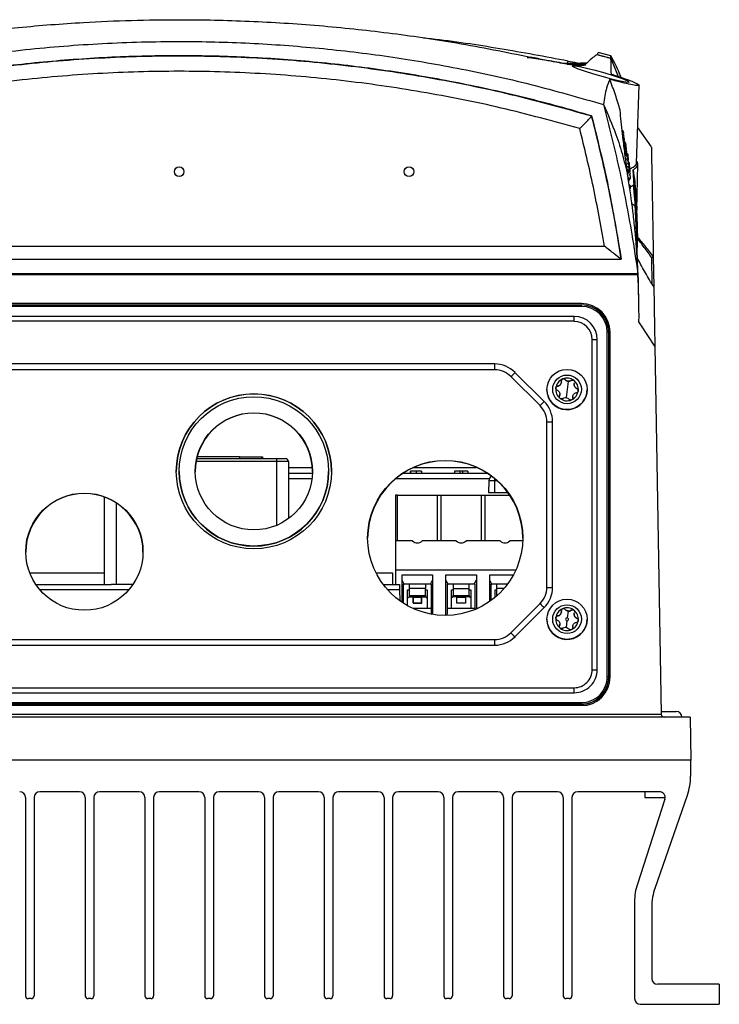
# Model space of a CAD drawing. Header units: millimetres. Extents: x 15440 to 16420, y 10217 to 11288.
# Tile 7 of 58: x 15988 to 16110, y 10388 to 10559. Entities that reach past the tile are written whole.
import ezdxf

# ---------------------------------------------------------------- set-up
doc = ezdxf.new("R2010")
doc.units = ezdxf.units.MM

msp = doc.modelspace()

# ---------------------------------------------------------------- linework, layer by layer
at = {"color": 7, "linetype": 'Continuous', "lineweight": 25}
for p, q in [((16088.8, 10552.99), (16091.19, 10552.35)), ((16091.2, 10552.8), (16088.96, 10553.35)), ((16082.91, 10551.46), (16082.78, 10551.46)), ((16083.49, 10551.35), (16083.73, 10551.87)), ((16083.55, 10551.33), (16086.8, 10551.33)), ((16091.19, 10552.35), (16092.46, 10549.2)), ((16095.65, 10534.12), (16096.12, 10547.68)), ((16087.83, 10542.32), (16087.83, 10542.32)), ((16098.23, 10536.95), (16095.86, 10540.33)), ((16095.71, 10525.9), (16095.85, 10533.94)), ((16094.61, 10529.97), (16095.14, 10530.32)), ((16095.46, 10526.61), (16095.14, 10530.32)), ((16095.32, 10526.67), (16094.79, 10527)), ((15942.05, 10519.67), (16090.05, 10519.67)), ((15939.12, 10517.4), (16092.98, 10517.4)), ((16098.39, 10512.97), (16098.32, 10517.62)), ((16098.56, 10517.78), (16098.65, 10512.65)), ((15937.66, 10514.91), (16094.43, 10514.91)), ((15937.66, 10514.74), (16094.43, 10514.74)), ((16094.43, 10514.91), (16095.87, 10514.91)), ((16094.43, 10514.74), (16095.89, 10514.74)), ((16086.05, 10509.65), (15946.05, 10509.65)), ((15946.05, 10509.41), (16086.05, 10509.41)), ((16086.05, 10509.17), (15946.05, 10509.17)), ((16086.05, 10509.17), (16086.05, 10509.41)), ((16084.8, 10507.43), (15947.29, 10507.43)), ((16084.8, 10506.56), (15947.29, 10506.56)), ((16084.8, 10506.56), (16084.8, 10507.43)), ((16096.4, 10505.95), (16096.07, 10506.47)), ((16098.83, 10502.21), (16096.4, 10505.95)), ((16087.95, 10445.91), (16087.95, 10503.41)), ((16088.81, 10445.92), (16088.81, 10503.42)), ((16090.55, 10444.68), (16090.55, 10504.67)), ((16090.8, 10504.66), (16090.8, 10444.67)), ((16090.8, 10504.66), (16090.82, 10504.64)), ((16090.82, 10444.65), (16090.82, 10504.64)), ((16091.05, 10444.65), (16091.05, 10504.65)), ((16098.83, 10502.21), (16099.95, 10438.14)), ((16070.96, 10499.14), (15961.14, 10499.14)), ((16070.96, 10498.12), (15961.14, 10498.12)), ((16070.96, 10498.12), (16070.96, 10499.14)), ((16078.86, 10491.88), (16073.79, 10496.95)), ((16079.57, 10492.61), (16074.49, 10497.68)), ((16083.22, 10496.41), (16083.22, 10496.39)), ((16084.28, 10496.26), (16084.28, 10496.28)), ((16080.05, 10494.69), (16080.05, 10494.68)), ((16081.91, 10495.28), (16081.91, 10495.25)), ((16082.56, 10495.99), (16082.56, 10496.02)), ((16083.55, 10494.67), (16083.38, 10493.29)), ((16083.72, 10496.1), (16083.55, 10494.67)), ((16084.8, 10495.56), (16084.8, 10495.53)), ((16085.27, 10494.84), (16085.27, 10494.86)), ((16087.02, 10494.25), (16087.05, 10494.68)), ((16087.05, 10494.68), (16087.05, 10494.69)), ((16082.24, 10493.57), (16082.24, 10493.55)), ((16082.29, 10493.84), (16082.29, 10493.86)), ((16084.53, 10493.4), (16084.53, 10493.38)), ((16084.54, 10493.27), (16084.54, 10493.29)), ((16084.54, 10493.27), (16084.54, 10493.21)), ((16080.03, 10460.24), (16080.03, 10489.05)), ((16081.03, 10460.25), (16081.03, 10489.07)), ((16019.1, 10482.65), (16033.06, 10482.65)), ((16026.56, 10482.95), (16019.18, 10482.95)), ((16026.56, 10482.95), (16026.56, 10482.65)), ((16026.56, 10482.95), (16030.36, 10482.95)), ((16030.36, 10482.95), (16030.36, 10482.65)), ((16030.36, 10482.95), (16030.56, 10482.95)), ((16030.56, 10482.95), (16030.56, 10482.65)), ((16033.06, 10482.15), (16033.06, 10482.65)), ((16033.06, 10482.65), (16034.56, 10482.65)), ((16033.06, 10482.15), (16019, 10482.15)), ((16035.06, 10482.15), (16033.06, 10482.15)), ((16033.06, 10471.07), (16033.06, 10482.15)), ((16035.06, 10482.15), (16035.06, 10472.21)), ((16035.06, 10481.14), (16039.22, 10481.14)), ((16056.9, 10481.14), (16067.79, 10481.14)), ((16016.05, 10480.44), (16016.05, 10480.43)), ((16035.06, 10480.15), (16039.24, 10480.15)), ((16039.17, 10479.15), (16035.06, 10479.15)), ((16042.05, 10480.43), (16042.05, 10480.44)), ((16070.03, 10479.15), (16053.7, 10479.15)), ((16055.07, 10480.15), (16069.62, 10480.15)), ((16056.26, 10480.45), (16056.26, 10480.15)), ((16056.31, 10480.45), (16056.31, 10480.15)), ((16057.28, 10480.45), (16057.28, 10480.15)), ((16058.25, 10480.45), (16058.25, 10480.15)), ((16063.95, 10480.45), (16063.95, 10480.15)), ((16064.87, 10480.45), (16063.95, 10480.45)), ((16064.87, 10480.45), (16064.87, 10480.15)), ((16065.37, 10480.45), (16064.87, 10480.45)), ((16065.37, 10480.45), (16065.37, 10480.15)), ((16066.29, 10480.45), (16065.37, 10480.45)), ((16066.29, 10480.45), (16066.29, 10480.15)), ((16070.91, 10479.11), (16070.91, 10478.77)), ((16069.94, 10478.77), (16069.91, 10476.75)), ((16070.91, 10478.77), (16070.91, 10476.75)), ((16071.43, 10478.77), (16070.91, 10478.77)), ((16003.06, 10460.75), (16003.06, 10475.96)), ((16054.04, 10476.32), (16053.7, 10476.32)), ((16053.7, 10476.32), (16053.7, 10468.32)), ((16054.04, 10468.32), (16054.04, 10476.32)), ((16054.04, 10476.32), (16060.97, 10476.32)), ((16060.97, 10476.32), (16060.97, 10468.32)), ((16060.97, 10476.32), (16061.66, 10476.32)), ((16061.66, 10468.32), (16061.66, 10476.32)), ((16061.66, 10476.32), (16068.59, 10476.32)), ((16068.59, 10476.32), (16068.59, 10468.32)), ((16068.59, 10476.32), (16069.28, 10476.32)), ((16069.28, 10468.32), (16069.28, 10476.32)), ((16069.28, 10476.32), (16073.55, 10476.32)), ((16069.91, 10476.75), (16070.91, 10476.75)), ((16070.91, 10476.75), (16073.24, 10476.75)), ((16005.06, 10474.96), (16005.06, 10460.73)), ((16056.66, 10468.32), (16053.7, 10468.32)), ((16053.7, 10468.32), (16053.7, 10463.22)), ((16064.28, 10468.32), (16058.36, 10468.32)), ((16071.9, 10468.32), (16065.98, 10468.32)), ((16075.84, 10468.32), (16073.6, 10468.32)), ((15990.04, 10462.75), (16003.06, 10462.75)), ((16050.3, 10462.75), (16053.16, 10462.75)), ((16053.16, 10462.75), (16053.2, 10460.75)), ((16074.62, 10463.22), (16053.7, 10463.22)), ((16053.7, 10463.22), (16053.7, 10460.75)), ((16054.86, 10457.62), (16054.86, 10462.42)), ((16054.86, 10462.42), (16060.16, 10462.42)), ((16060.16, 10462.42), (16060.16, 10455.53)), ((16062.48, 10462.42), (16067.78, 10462.42)), ((16062.48, 10455.35), (16062.48, 10462.42)), ((16067.78, 10462.42), (16067.78, 10456.49)), ((16070.1, 10457.79), (16070.1, 10462.42)), ((16070.1, 10462.42), (16074.22, 10462.42)), ((15991.08, 10460.75), (16004.2, 10460.75)), ((16008, 10460.73), (16005.06, 10460.73)), ((16051.54, 10460.75), (16054.4, 10460.75)), ((16054.4, 10460.75), (16054.42, 10459.8)), ((16055.23, 10460.82), (16054.86, 10461.52)), ((16055.06, 10460.82), (16055.23, 10460.82)), ((16055.06, 10460.82), (16055.06, 10457.48)), ((16059.79, 10460.82), (16055.23, 10460.82)), ((16056.11, 10460.02), (16056.11, 10460.82)), ((16058.91, 10460.82), (16058.91, 10460.02)), ((16059.79, 10460.82), (16060.16, 10461.52)), ((16059.96, 10460.82), (16059.79, 10460.82)), ((16059.96, 10455.58), (16059.96, 10460.82)), ((16062.85, 10460.82), (16062.48, 10461.52)), ((16062.68, 10460.82), (16062.85, 10460.82)), ((16062.68, 10460.82), (16062.68, 10455.58)), ((16067.41, 10460.82), (16062.85, 10460.82)), ((16063.73, 10460.82), (16063.73, 10460.02)), ((16066.53, 10460.02), (16066.53, 10460.82)), ((16067.41, 10460.82), (16067.78, 10461.52)), ((16067.58, 10460.82), (16067.41, 10460.82)), ((16067.58, 10456.4), (16067.58, 10460.82)), ((16070.47, 10460.82), (16070.1, 10461.52)), ((16070.3, 10460.82), (16070.47, 10460.82)), ((16070.3, 10460.82), (16070.3, 10457.94)), ((16073.2, 10460.82), (16070.47, 10460.82)), ((16071.35, 10460.02), (16071.35, 10460.82)), ((16007.28, 10459.8), (15991.81, 10459.8)), ((16054.42, 10459.8), (16052.33, 10459.8)), ((16054.42, 10459.8), (16054.45, 10457.9)), ((16055.81, 10457.04), (16055.81, 10459.82)), ((16055.81, 10459.82), (16056.11, 10459.82)), ((16055.81, 10458.41), (16056.11, 10458.62)), ((16058.91, 10460.02), (16056.11, 10460.02)), ((16056.11, 10458.82), (16056.11, 10460.02)), ((16056.11, 10458.82), (16058.91, 10458.82)), ((16056.11, 10458.62), (16056.11, 10458.82)), ((16056.11, 10458.62), (16058.91, 10458.62)), ((16056.77, 10458.52), (16056.76, 10458.52)), ((16056.76, 10458.52), (16056.76, 10457.52)), ((16056.77, 10458.52), (16058.25, 10458.52)), ((16056.77, 10457.53), (16056.77, 10458.52)), ((16058.26, 10458.52), (16058.25, 10458.52)), ((16058.25, 10457.53), (16058.25, 10458.52)), ((16058.26, 10457.52), (16058.26, 10458.52)), ((16058.91, 10458.82), (16058.91, 10460.02)), ((16058.91, 10459.82), (16059.21, 10459.82)), ((16058.91, 10458.82), (16058.91, 10458.62)), ((16058.91, 10458.62), (16059.21, 10458.41)), ((16058.99, 10459.76), (16058.99, 10459.82)), ((16059.21, 10459.82), (16059.21, 10456.59)), ((16063.43, 10456.59), (16063.43, 10459.82)), ((16063.43, 10459.82), (16063.73, 10459.82)), ((16063.73, 10458.62), (16063.43, 10458.41)), ((16063.73, 10460.02), (16066.53, 10460.02)), ((16063.73, 10460.02), (16063.73, 10458.82)), ((16063.73, 10458.82), (16066.53, 10458.82)), ((16063.73, 10458.62), (16063.73, 10458.82)), ((16066.53, 10458.62), (16063.73, 10458.62)), ((16064.38, 10458.52), (16065.88, 10458.52)), ((16064.38, 10457.52), (16064.38, 10458.52)), ((16065.88, 10458.52), (16065.88, 10457.52)), ((16066.53, 10458.82), (16066.53, 10460.02)), ((16066.53, 10459.82), (16066.83, 10459.82)), ((16066.53, 10458.82), (16066.53, 10458.62)), ((16066.83, 10458.41), (16066.53, 10458.62)), ((16066.61, 10459.76), (16066.61, 10459.82)), ((16066.83, 10459.82), (16066.83, 10456.59)), ((16071.05, 10458.52), (16071.05, 10459.82)), ((16071.05, 10459.82), (16071.35, 10459.82)), ((16071.35, 10458.82), (16071.35, 10460.02)), ((16072.56, 10460.02), (16071.35, 10460.02)), ((16071.35, 10458.82), (16071.39, 10458.82)), ((16071.35, 10458.79), (16071.35, 10458.82)), ((16056.76, 10457.52), (16058.26, 10457.52)), ((16056.77, 10457.53), (16058.25, 10457.53)), ((16065.88, 10457.52), (16064.38, 10457.52)), ((16073.79, 10452.34), (16078.86, 10457.41)), ((16059.96, 10456.59), (16056.7, 10456.59)), ((16059.96, 10455.58), (16060, 10455.55)), ((16062.48, 10455.45), (16062.68, 10455.58)), ((16067.58, 10456.59), (16062.68, 10456.59)), ((16074.49, 10451.65), (16079.57, 10456.72)), ((16081.91, 10455.28), (16081.91, 10455.25)), ((16082.56, 10455.99), (16082.56, 10456.02)), ((16083.22, 10456.41), (16083.22, 10456.39)), ((16083.72, 10456.1), (16083.58, 10454.93)), ((16084.28, 10456.26), (16084.28, 10456.28)), ((16084.8, 10455.56), (16084.8, 10455.53)), ((16080.05, 10454.69), (16080.05, 10454.68)), ((16082.24, 10453.57), (16082.24, 10453.55)), ((16082.29, 10453.84), (16082.29, 10453.86)), ((16083.52, 10454.41), (16083.38, 10453.29)), ((16084.53, 10453.4), (16084.53, 10453.38)), ((16085.27, 10454.84), (16085.27, 10454.86)), ((16087.02, 10454.25), (16087.05, 10454.68)), ((16087.05, 10454.68), (16087.05, 10454.69)), ((16084.54, 10453.27), (16084.54, 10453.29)), ((16084.54, 10453.27), (16084.54, 10453.21)), ((15961.14, 10451.17), (16070.96, 10451.17)), ((15961.14, 10450.18), (16070.96, 10450.18)), ((16070.96, 10450.18), (16070.96, 10451.17)), ((16090.8, 10444.67), (16090.82, 10444.65)), ((15947.29, 10442.77), (16084.8, 10442.77)), ((15947.29, 10441.91), (16084.8, 10441.91)), ((16084.8, 10441.91), (16084.8, 10442.77)), ((15946.05, 10440.17), (16086.05, 10440.17)), ((16086.05, 10439.92), (15946.05, 10439.92)), ((15946.05, 10439.88), (16086.05, 10439.88)), ((16086.05, 10439.65), (15946.05, 10439.65)), ((16086.05, 10439.92), (16086.05, 10440.17)), ((16086.05, 10439.92), (16086.05, 10439.88)), ((15932.14, 10438.14), (16099.95, 10438.14)), ((16099.94, 10438.65), (16102.55, 10438.65)), ((16104.96, 10437.65), (15927.13, 10437.65)), ((16104.96, 10437.65), (16105.09, 10430.15)), ((16105.09, 10430.15), (15927, 10430.15)), ((16105.05, 10430.15), (16105.05, 10427.35)), ((15998.7, 10424.65), (15991.8, 10424.65)), ((16009.1, 10424.65), (16002.2, 10424.65)), ((16019.5, 10424.65), (16012.6, 10424.65)), ((16029.9, 10424.65), (16023, 10424.65)), ((16040.3, 10424.65), (16033.4, 10424.65)), ((16050.7, 10424.65), (16043.8, 10424.65)), ((16061.1, 10424.65), (16054.2, 10424.65)), ((16071.5, 10424.65), (16064.6, 10424.65)), ((16081.9, 10424.65), (16075, 10424.65)), ((16099.63, 10424.65), (16085.4, 10424.65)), ((16097.1, 10424.65), (16097.1, 10423.65)), ((15989.3, 10423.65), (15989.3, 10389.15)), ((15990.8, 10423.65), (15990.8, 10389.15)), ((15999.7, 10423.65), (15999.7, 10389.15)), ((16001.2, 10423.65), (16001.2, 10389.15)), ((16010.1, 10423.65), (16010.1, 10389.15)), ((16011.6, 10423.65), (16011.6, 10389.15)), ((16020.5, 10423.65), (16020.5, 10389.15)), ((16022, 10423.65), (16022, 10389.15)), ((16030.9, 10423.65), (16030.9, 10389.15)), ((16032.4, 10423.65), (16032.4, 10389.15)), ((16041.3, 10423.65), (16041.3, 10389.15)), ((16042.8, 10423.65), (16042.8, 10389.15)), ((16051.7, 10423.65), (16051.7, 10389.15)), ((16053.2, 10423.65), (16053.2, 10389.15)), ((16062.1, 10423.65), (16062.1, 10389.15)), ((16063.6, 10423.65), (16063.6, 10389.15)), ((16072.5, 10423.65), (16072.5, 10389.15)), ((16074, 10423.65), (16074, 10389.15)), ((16082.9, 10423.65), (16082.9, 10389.15)), ((16084.4, 10423.65), (16084.4, 10389.15)), ((16100.58, 10423.34), (16095.79, 10408.59)), ((16097.1, 10423.65), (16100.63, 10423.65)), ((16098.86, 10407.9), (16104.49, 10424.05)), ((16095.3, 10405.5), (16095.3, 10388.65)), ((16098.3, 10404.61), (16098.3, 10392.15)), ((16110.05, 10391.15), (16099.3, 10391.15)), ((16110.05, 10391.15), (16110.05, 10387.65)), ((15990.3, 10388.65), (15989.8, 10388.65)), ((16000.7, 10388.65), (16000.2, 10388.65)), ((16011.1, 10388.65), (16010.6, 10388.65)), ((16021.5, 10388.65), (16021, 10388.65)), ((16031.9, 10388.65), (16031.4, 10388.65)), ((16042.3, 10388.65), (16041.8, 10388.65)), ((16052.7, 10388.65), (16052.2, 10388.65)), ((16063.1, 10388.65), (16062.6, 10388.65)), ((16073.5, 10388.65), (16073, 10388.65)), ((16083.9, 10388.65), (16083.4, 10388.65)), ((16096.3, 10387.65), (16110.05, 10387.65))]:
    msp.add_line(p, q, dxfattribs=at)
at = {"color": 7, "linetype": 'Continuous', "lineweight": 25, "flags": 128}
for points in [[(16094.32, 10548.21), (16094.33, 10548.14), (16093.79, 10548.18), (16092.81, 10548.37), (16091.48, 10548.69), (16089.89, 10549.11), (16088.2, 10549.6), (16086.61, 10550.09), (16085.36, 10550.53), (16084.62, 10550.85), (16084.45, 10551.02), (16084.84, 10551.04), (16085.7, 10550.91), (16086.94, 10550.65), (16088.46, 10550.28), (16090.13, 10549.82), (16091.76, 10549.31), (16093.14, 10548.83), (16094.06, 10548.44), (16094.3, 10548.3), (16094.3, 10548.3)], [(16095.76, 10522.51), (16095.8, 10521.23), (16095.8, 10521.23), (16095.8, 10521.23)]]:
    msp.add_lwpolyline(points, dxfattribs=at)
at = {"color": 7, "linetype": 'Continuous', "lineweight": 25}
for centre, radius in [((16016.05, 10532.62), 0.833), ((16056.05, 10532.62), 0.833), ((16083.55, 10494.69), 3.5), ((16083.55, 10494.71), 2.5), ((16029.05, 10480.44), 13.5), ((16029.05, 10480.44), 13), ((16029.05, 10480.44), 10.2), ((16062.35, 10468.85), 13.5), ((15999.55, 10466.45), 10.2), ((16083.55, 10454.69), 3.5), ((16083.55, 10454.71), 2.5)]:
    msp.add_circle(centre, radius, dxfattribs=at)
for centre, radius, start, end in [((16092.91, 10539.38), 0.5, 331.7478, 59.3305), ((16092.98, 10538.8), 0.5, 331.0148, 59.7792), ((16093.05, 10538.22), 0.5, 330.2589, 60.5483), ((16093.12, 10537.63), 0.5, 329.5086, 61.6994), ((16093.19, 10537.03), 0.5, 328.7638, 63.337), ((16093.32, 10537.38), 0.5, 330.743, 55.7756), ((16093.26, 10536.42), 0.5, 328.0238, 62.2375), ((16093.33, 10535.81), 0.5, 327.2884, 60.5629), ((16093.38, 10536.8), 0.5, 330.0169, 57.8062), ((16093.44, 10536.22), 0.5, 329.2957, 57.9716), ((16093.5, 10535.63), 0.5, 328.5791, 59.0636), ((16093.68, 10535.38), 0.5, 329.7892, 53.8177), ((16093.56, 10535.03), 0.5, 318.3043, 60.6268), ((16093.79, 10534.22), 0.5, 328.4082, 72.6865), ((16093.84, 10533.63), 0.5, 327.7231, 73.17), ((16093.74, 10534.8), 0.5, 329.0968, 54.1083), ((16093.95, 10533.95), 0.5, 329.5832, 50.1709), ((16093.78, 10532.56), 0.5, 325.0511, 64.6835), ((16093.89, 10533.03), 0.5, 319.0347, 74.3476), ((16094.08, 10532.22), 0.5, 327.5997, 68.1041), ((16094, 10533.38), 0.5, 328.3632, 50.0718), ((16094.04, 10532.8), 0.5, 328.2581, 50.2245), ((16093.89, 10531.28), 0.5, 323.6586, 54.745), ((16093.75, 10531.31), 0.5, 350.2589, 27.3152), ((16094.12, 10531.63), 0.5, 300.2694, 68.4122), ((16094.11, 10529.93), 0.5, 323.6644, 60.7416), ((16086.05, 10504.65), 5, 0, 90), ((16086.05, 10504.66), 4.75, 0.0044, 90.0044), ((16086.05, 10504.64), 4.77, 0.0044, 90.0044), ((16086.05, 10504.67), 4.5, 0.0044, 90.0044), ((16084.8, 10503.42), 4.01, 0.0044, 90.0044), ((16084.8, 10503.41), 3.14, 0.0044, 90.0044), ((16088.04, 10537.03), 33.62, 269.8393, 271.3153), ((16090.61, 10500.93), 3.73, 87.0981, 90.9368), ((16070.96, 10494.14), 5, 45.0054, 90.0008), ((16070.96, 10494.12), 4, 45.0054, 90.0008), ((16058.98, 10512.12), 21.2, 314.3258, 317.0625), ((16083.55, 10494.71), 1.97, 112.9592, 172.9616), ((16083.55, 10494.71), 1.98, 52.9698, 112.9615), ((16083.55, 10494.71), 1.97, 352.9648, 52.9707), ((16083.55, 10494.68), 3.5, 180.0072, 352.9585), ((16083.55, 10494.71), 1.97, 172.9648, 232.9707), ((16083.55, 10494.71), 1.44, 78.3181, 87.6133), ((16083.81, 10496.86), 0.748, 254.0025, 271.9288), ((16029.05, 10480.42), 13.5, 0.0069, 179.9931), ((16083.55, 10494.71), 1.98, 232.9698, 292.9615), ((16083.55, 10494.71), 1.44, 258.3181, 267.6133), ((16083.28, 10492.55), 0.748, 74.0025, 91.9288), ((16083.55, 10494.71), 1.97, 292.9592, 352.9616), ((16064.05, 10507.05), 21.2, 314.3258, 317.0625), ((16076.03, 10489.05), 4, 0.0008, 45.0054), ((16076.03, 10489.07), 5, 0.0008, 45.0054), ((16029.05, 10480.38), 10.2, 0.007, 179.993), ((16080.28, 10503.39), 14.34, 269.0014, 272.9983), ((16034.56, 10482.15), 0.5, 0, 90), ((16062.35, 10468.78), 13.5, 0.0069, 179.9931), ((16029.05, 10480.43), 13, 180.0068, 359.9932), ((15999.55, 10466.38), 10.2, 0.007, 179.993), ((16076.03, 10460.24), 4, 314.9946, 359.9992), ((16076.03, 10460.25), 5, 314.9946, 359.9992), ((16080.28, 10474.57), 14.34, 269.0014, 272.9983), ((16092.72, 10470.91), 19.35, 224.2583, 227.1824), ((16083.55, 10454.71), 1.97, 112.9592, 172.9616), ((16083.55, 10454.71), 1.98, 52.9698, 112.9615), ((16083.55, 10454.71), 1.44, 78.3181, 87.6133), ((16083.81, 10456.86), 0.748, 254.0025, 271.9288), ((16083.55, 10454.71), 1.97, 352.9648, 52.9707), ((16083.55, 10454.68), 3.5, 180.0072, 352.9585), ((16083.55, 10454.71), 1.97, 172.9648, 232.9707), ((16083.55, 10454.67), 0.259, 82.9567, 262.9704), ((16083.55, 10454.67), 0.259, 262.9567, 82.9704), ((16083.55, 10454.71), 1.97, 292.9592, 352.9616), ((16070.96, 10455.17), 4, 269.9992, 314.9946), ((16070.96, 10455.18), 5, 269.9992, 314.9946), ((16087.65, 10465.84), 19.35, 224.2583, 227.1824), ((16083.55, 10454.71), 1.98, 232.9698, 292.9615), ((16083.55, 10454.71), 1.44, 258.3181, 267.6133), ((16083.28, 10452.55), 0.748, 74.0025, 91.9288), ((16084.8, 10445.92), 4.01, 269.9956, 359.9956), ((16084.8, 10445.91), 3.14, 269.9956, 359.9956), ((16088.04, 10479.53), 33.62, 269.8393, 271.3153), ((16086.05, 10444.68), 4.5, 269.9956, 359.9956), ((16086.05, 10444.67), 4.75, 269.9956, 359.9956), ((16086.05, 10444.65), 5, 270, 0), ((16086.05, 10444.65), 4.77, 269.9956, 359.9956), ((16090.61, 10440.94), 3.73, 87.0981, 90.9368), ((16100.45, 10438.15), 0.5, 181, 270), ((16102.55, 10437.65), 1, 0, 90), ((16095.05, 10427.35), 10, 340.7693, 0), ((15988.3, 10423.65), 1, 0, 90), ((15991.8, 10423.65), 1, 90, 180), ((15998.7, 10423.65), 1, 0, 90), ((16002.2, 10423.65), 1, 90, 180), ((16009.1, 10423.65), 1, 0, 90), ((16012.6, 10423.65), 1, 90, 180), ((16019.5, 10423.65), 1, 0, 90), ((16023, 10423.65), 1, 90, 180), ((16029.9, 10423.65), 1, 0, 90), ((16033.4, 10423.65), 1, 90, 180), ((16040.3, 10423.65), 1, 0, 90), ((16043.8, 10423.65), 1, 90, 180), ((16050.7, 10423.65), 1, 0, 90), ((16054.2, 10423.65), 1, 90, 180), ((16061.1, 10423.65), 1, 0, 90), ((16064.6, 10423.65), 1, 90, 180), ((16071.5, 10423.65), 1, 0, 90), ((16075, 10423.65), 1, 90, 180), ((16081.9, 10423.65), 1, 0, 90), ((16085.4, 10423.65), 1, 90, 180), ((16099.63, 10423.65), 1, 342.0003, 90), ((16105.3, 10405.5), 10, 162.0003, 180), ((16108.3, 10404.61), 10, 160.7693, 180), ((16099.3, 10392.15), 1, 180, 270), ((15989.8, 10389.15), 0.5, 180, 270), ((15990.3, 10389.15), 0.5, 270, 0), ((16000.2, 10389.15), 0.5, 180, 270), ((16000.7, 10389.15), 0.5, 270, 0), ((16010.6, 10389.15), 0.5, 180, 270), ((16011.1, 10389.15), 0.5, 270, 0), ((16021, 10389.15), 0.5, 180, 270), ((16021.5, 10389.15), 0.5, 270, 0), ((16031.4, 10389.15), 0.5, 180, 270), ((16031.9, 10389.15), 0.5, 270, 0), ((16041.8, 10389.15), 0.5, 180, 270), ((16042.3, 10389.15), 0.5, 270, 0), ((16052.2, 10389.15), 0.5, 180, 270), ((16052.7, 10389.15), 0.5, 270, 0), ((16062.6, 10389.15), 0.5, 180, 270), ((16063.1, 10389.15), 0.5, 270, 0), ((16073, 10389.15), 0.5, 180, 270), ((16073.5, 10389.15), 0.5, 270, 0), ((16083.4, 10389.15), 0.5, 180, 270), ((16083.9, 10389.15), 0.5, 270, 0), ((16096.3, 10388.65), 1, 180, 270)]:
    msp.add_arc(centre, radius, start, end, dxfattribs=at)
for centre, major_axis, ratio, start_param, end_param in [((16088.68, 10053.5), (0, 500), 0.029794, 5.88685, 5.887737), ((16057.51, 10482.91), (0, 14.93), 0.267949, 2.927057, 3.356128), ((16065.13, 10482.91), (0, 14.93), 0.267949, 2.927057, 3.356128), ((16072.75, 10482.91), (0, 14.93), 0.267949, 2.927057, 3.356128)]:
    msp.add_ellipse(centre, major_axis=major_axis, ratio=ratio, start_param=start_param, end_param=end_param, dxfattribs=at)
for points, knots in [([(15954.91, 10552.57), (15958.54, 10553.3), (15965.8, 10554.78), (15976.89, 10556.48), (15988.09, 10557.79), (15998.39, 10558.59), (16007.73, 10559), (16017.37, 10559.13), (16028.27, 10558.9), (16040.4, 10558.13), (16052.44, 10556.86), (16064.74, 10555.07), (16072.9, 10553.43), (16077.18, 10552.57)], [0, 0, 0, 0, 0.09136, 0.182857, 0.274344, 0.365689, 0.433094, 0.500498, 0.59837, 0.696422, 0.794484, 0.892368, 1, 1, 1, 1]), ([(15942.2, 10544.3), (15945.59, 10545.29), (15952.35, 10547.26), (15963.59, 10549.9), (15975.9, 10552.21), (15989.27, 10553.98), (16002.72, 10555.05), (16015.76, 10555.39), (16028.33, 10555.08), (16040.43, 10554.2), (16052.47, 10552.76), (16064.76, 10550.67), (16077.27, 10547.94), (16085.69, 10545.51), (16089.89, 10544.3)], [0, 0, 0, 0, 0.070577, 0.141155, 0.231069, 0.321112, 0.411154, 0.501069, 0.58192, 0.662865, 0.74381, 0.824662, 0.912331, 1, 1, 1, 1]), ([(16083.73, 10551.87), (16079.77, 10552.61), (16071.86, 10554.08), (16063.45, 10555.35), (16059.01, 10555.83), (16058.57, 10555.88)], [0, 0, 0, 0, 0.47423, 0.948462, 1, 1, 1, 1]), ([(16087.83, 10542.32), (16085.92, 10542.88), (16080.18, 10544.54), (16070.49, 10546.92), (16058.74, 10549.24), (16046.89, 10550.99), (16034.98, 10552.18), (16023.02, 10552.79), (16011.05, 10552.84), (15999.09, 10552.32), (15987.52, 10551.26), (15976.35, 10549.72), (15965.57, 10547.75), (15954.85, 10545.33), (15947.79, 10543.32), (15944.26, 10542.32)], [0, 0, 0, 0, 0.041055, 0.123276, 0.205497, 0.287718, 0.369938, 0.452065, 0.534285, 0.616506, 0.698632, 0.773684, 0.848735, 0.924368, 1, 1, 1, 1]), ([(15944.26, 10542.32), (15948.94, 10543.63), (15958.27, 10546.24), (15972.51, 10549.12), (15986.85, 10551.23), (16001.33, 10552.5), (16015.9, 10552.93), (16030.48, 10552.52), (16045.03, 10551.26), (16059.47, 10549.14), (16073.78, 10546.25), (16083.15, 10543.63), (16087.83, 10542.32)], [0, 0, 0, 0, 0.10006, 0.19965, 0.299113, 0.39878, 0.498962, 0.59915, 0.699327, 0.79962, 0.899757, 1, 1, 1, 1]), ([(16088.8, 10552.99), (16088.74, 10552.95), (16088.45, 10552.8), (16087.88, 10552.35), (16087.19, 10551.7), (16086.73, 10551.26), (16086.63, 10551.17)], [0, 0, 0, 0, 0.09904, 0.495212, 0.891386, 1, 1, 1, 1]), ([(16088.96, 10553.34), (16088.96, 10553.34), (16088.96, 10553.33), (16088.85, 10553.09), (16088.8, 10552.99)], [0, 0, 0, 0, 0.541847, 1, 1, 1, 1]), ([(16091.19, 10552.35), (16091.19, 10552.6), (16091.18, 10552.89), (16091.19, 10552.79), (16091.19, 10552.77)], [0, 0, 0, 0, 0.85044, 1, 1, 1, 1]), ([(16092.97, 10549.03), (16092.86, 10549.29), (16092.55, 10550.05), (16091.97, 10551.3), (16091.47, 10552.28), (16091.2, 10552.78)], [0, 0, 0, 0, 0.207063, 0.588287, 1, 1, 1, 1]), ([(16083.09, 10551.46), (16081.93, 10551.66), (16079.78, 10552.03), (16077.62, 10552.32), (16076.61, 10552.46)], [0, 0, 0, 0, 0.535583, 1, 1, 1, 1]), ([(16086.63, 10551.17), (16086.53, 10551.13), (16086.32, 10551.05), (16085.55, 10551.07), (16084.49, 10551.19), (16083.21, 10551.38), (16081.62, 10551.66), (16079.62, 10552.05), (16078.05, 10552.38), (16077.18, 10552.57)], [0, 0, 0, 0, 0.165172, 0.330143, 0.457901, 0.585525, 0.714378, 0.843122, 1, 1, 1, 1]), ([(16086.99, 10551.51), (16086.97, 10551.51), (16086.72, 10551.5), (16085.82, 10551.48), (16084.43, 10551.46), (16083.41, 10551.46), (16082.91, 10551.46)], [0, 0, 0, 0, 0.023079, 0.318935, 0.670889, 1, 1, 1, 1]), ([(16083.73, 10551.87), (16084.24, 10551.77), (16085.03, 10551.62), (16085.66, 10551.51), (16085.88, 10551.48)], [0, 0, 0, 0, 0.656202, 1, 1, 1, 1]), ([(16091.26, 10549.58), (16091.25, 10550.13), (16091.22, 10551.23), (16091.2, 10551.99), (16091.19, 10552.29), (16091.19, 10552.35)], [0, 0, 0, 0, 0.446385, 0.892954, 1, 1, 1, 1]), ([(16085.76, 10540.11), (16081.22, 10541.36), (16072.14, 10543.86), (16058.26, 10546.6), (16044.27, 10548.62), (16030.17, 10549.82), (16016.03, 10550.22), (16001.89, 10549.82), (15987.8, 10548.62), (15973.81, 10546.6), (15959.95, 10543.85), (15950.87, 10541.36), (15946.33, 10540.11)], [0, 0, 0, 0, 0.09999, 0.199951, 0.300075, 0.400047, 0.500115, 0.600167, 0.700117, 0.800197, 0.900089, 1, 1, 1, 1]), ([(16091.26, 10549.58), (16091.57, 10549.49), (16092.6, 10549.17), (16094.16, 10548.63), (16095.53, 10548.08), (16096.19, 10547.7), (16096.1, 10547.56), (16095.32, 10547.64), (16093.97, 10547.92), (16092.43, 10548.29), (16091.37, 10548.58), (16090.98, 10548.69)], [0, 0, 0, 0, 0.058643, 0.191277, 0.323293, 0.450965, 0.572773, 0.690409, 0.807465, 0.927437, 1, 1, 1, 1]), ([(16090.98, 10548.69), (16090.78, 10548.2), (16090.45, 10547.35), (16090.1, 10545.85), (16089.96, 10544.82), (16089.89, 10544.3)], [0, 0, 0, 0, 0.405421, 0.702679, 1, 1, 1, 1]), ([(16092.8, 10543.31), (16092.53, 10544.21), (16092, 10546.02), (16091.32, 10547.8), (16090.98, 10548.69)], [0, 0, 0, 0, 0.499004, 1, 1, 1, 1]), ([(16089.89, 10544.3), (16090.84, 10540.57), (16092.26, 10534.97), (16093.8, 10527.42), (16094.91, 10521.37), (16095.53, 10517.19), (16095.87, 10514.91)], [0, 0, 0, 0, 0.384835, 0.577214, 0.769593, 1, 1, 1, 1]), ([(16089.89, 10544.3), (16090.65, 10542.58), (16091.94, 10539.64), (16093.32, 10535.3), (16093.91, 10532.7), (16094.21, 10531.4)], [0, 0, 0, 0, 0.412776, 0.705693, 1, 1, 1, 1]), ([(16094.21, 10531.4), (16094.19, 10531.54), (16094.1, 10532.23), (16093.86, 10533.98), (16093.53, 10536.49), (16093.2, 10539.12), (16092.95, 10541.42), (16092.85, 10542.68), (16092.8, 10543.31)], [0, 0, 0, 0, 0.027818, 0.139092, 0.361786, 0.584479, 0.79224, 1, 1, 1, 1]), ([(16085.76, 10540.11), (16085.88, 10540.23), (16086.35, 10540.69), (16086.95, 10541.32), (16087.47, 10541.87), (16087.7, 10542.15), (16087.81, 10542.27), (16087.82, 10542.3), (16087.83, 10542.32)], [0, 0, 0, 0, 0.125151, 0.49923, 0.748791, 0.873978, 0.944859, 1, 1, 1, 1]), ([(16092.98, 10517.4), (16092.66, 10519.36), (16091.83, 10524.53), (16090.18, 10532.85), (16088.62, 10539.16), (16087.83, 10542.32)], [0, 0, 0, 0, 0.233975, 0.616688, 1, 1, 1, 1]), ([(16087.83, 10542.32), (16088.85, 10538.2), (16090.89, 10529.96), (16092.28, 10521.58), (16092.98, 10517.4)], [0, 0, 0, 0, 0.5, 1, 1, 1, 1]), ([(16090.05, 10519.67), (16089.44, 10523.1), (16088.24, 10529.96), (16086.59, 10536.73), (16085.76, 10540.11)], [0, 0, 0, 0, 0.499989, 1, 1, 1, 1]), ([(16098.23, 10536.87), (16098.23, 10536.87), (16098.23, 10536.86), (16098.24, 10535.92), (16098.27, 10534.17), (16098.32, 10531.75), (16098.37, 10528.89), (16098.42, 10525.72), (16098.49, 10522.08), (16098.54, 10519.21), (16098.56, 10517.78)], [0, 0, 0, 0, 0.099163, 0.244424, 0.389447, 0.534708, 0.650786, 0.766864, 0.883432, 1, 1, 1, 1]), ([(16094.41, 10533.12), (16094.64, 10533.21), (16095.27, 10533.45), (16095.53, 10533.79), (16095.66, 10534.04), (16095.62, 10534.1), (16095.61, 10534.13)], [0, 0, 0, 0, 0.288908, 0.821083, 0.936139, 1, 1, 1, 1]), ([(16095.06, 10532.94), (16095.19, 10533.03), (16095.7, 10533.37), (16095.9, 10533.88), (16095.81, 10534.29), (16095.67, 10534.43), (16095.66, 10534.44)], [0, 0, 0, 0, 0.1910276, 0.7151134, 0.9834507, 1, 1, 1, 1]), ([(16095.06, 10532.94), (16095.15, 10532.23), (16095.37, 10530.65), (16095.53, 10528.78), (16095.63, 10527.43), (16095.66, 10526.8), (16095.68, 10526.36), (16095.7, 10526.06), (16095.7, 10525.92), (16095.71, 10525.88), (16095.71, 10525.89), (16095.71, 10525.9)], [0, 0, 0, 0, 0.28108, 0.628831, 0.751082, 0.834477, 0.891564, 0.950973, 0.973551, 0.996369, 1, 1, 1, 1]), ([(16095.83, 10516.56), (16095.76, 10517.72), (16095.63, 10519.83), (16095.34, 10522.89), (16094.92, 10526.7), (16094.49, 10529.52), (16094.21, 10531.4)], [0, 0, 0, 0, 0.231124, 0.423313, 0.615502, 1, 1, 1, 1]), ([(16095.22, 10530.4), (16095.39, 10528.87), (16095.67, 10526.25), (16095.73, 10523.61), (16095.76, 10522.51)], [0, 0, 0, 0, 0.586354, 1, 1, 1, 1]), ([(16095.82, 10519.41), (16095.81, 10520.3), (16095.76, 10522.69), (16095.56, 10525.07), (16095.43, 10526.56)], [0, 0, 0, 0, 0.371542, 1, 1, 1, 1]), ([(16095.8, 10521.24), (16095.79, 10522.14), (16095.75, 10523.95), (16095.73, 10525.48), (16095.71, 10526.25)], [0, 0, 0, 0, 0.49742, 1, 1, 1, 1]), ([(16095.78, 10522.52), (16095.77, 10522.97), (16095.76, 10523.68), (16095.75, 10524.35), (16095.74, 10524.6)], [0, 0, 0, 0, 0.6281597, 1, 1, 1, 1]), ([(16098.32, 10517.62), (16097.87, 10518.25), (16097.42, 10518.86), (16096.76, 10519.73), (16096.54, 10520.02), (16096.11, 10520.56), (16095.9, 10520.82), (16095.69, 10521.07)], [0, 0, 0, 0, 0.5, 0.5, 0.75, 0.75, 1, 1, 1, 1]), ([(16095.8, 10521.24), (16096.02, 10520.99), (16096.24, 10520.72), (16096.69, 10520.18), (16096.92, 10519.89), (16097.61, 10519.02), (16098.09, 10518.41), (16098.56, 10517.77)], [0, 0, 0, 0, 0.25, 0.25, 0.5, 0.5, 1, 1, 1, 1]), ([(16092.98, 10517.4), (16092.97, 10517.4), (16092.95, 10517.39), (16092.6, 10517.64), (16091.89, 10518.19), (16090.95, 10518.93), (16090.35, 10519.43), (16090.05, 10519.67)], [0, 0, 0, 0, 0.024081, 0.125524, 0.500329, 0.749859, 1, 1, 1, 1]), ([(16095.83, 10516.56), (16095.79, 10517.39), (16095.74, 10518.35), (16095.65, 10519.3), (16095.64, 10519.43)], [0, 0, 0, 0, 0.8666, 1, 1, 1, 1]), ([(16098.65, 10512.53), (16098.15, 10513.36), (16097.67, 10514.18), (16096.74, 10515.81), (16096.29, 10516.6), (16095.87, 10517.38)], [0, 0, 0, 0, 0.5, 0.5, 1, 1, 1, 1]), ([(16095.87, 10514.91), (16095.87, 10514.94), (16095.87, 10515.23), (16095.85, 10515.77), (16095.84, 10516.29), (16095.83, 10516.55), (16095.83, 10516.56)], [0, 0, 0, 0, 0.050327, 0.516605, 0.982894, 1, 1, 1, 1]), ([(16095.89, 10514.74), (16095.89, 10514.74), (16095.89, 10514.79), (16095.89, 10514.85), (16095.89, 10514.92), (16095.89, 10514.95)], [0, 0, 0, 0, 0.087505, 0.579085, 1, 1, 1, 1]), ([(16096.06, 10509.38), (16096.06, 10509.38), (16096.06, 10509.38), (16096.06, 10509.38), (16096.06, 10509.38), (16096.06, 10509.38), (16096.06, 10509.38), (16096.06, 10509.38), (16096.06, 10509.39), (16096.03, 10510.9), (16095.99, 10512.87), (16095.95, 10514.57), (16095.94, 10514.95)], [0, 0, 0, 0, 0.006409, 0.007221, 0.007323, 0.007374, 0.007396, 0.007442, 0.007602, 0.009079, 0.779775, 1, 1, 1, 1]), ([(16082.78, 10496.53), (16082.7, 10496.5), (16082.63, 10496.44), (16082.55, 10496.29), (16082.54, 10496.21), (16082.55, 10496.13)], [0, 0, 0, 0, 0.5, 0.5, 1, 1, 1, 1]), ([(16083.22, 10496.39), (16083.19, 10496.42), (16083.13, 10496.49), (16083.03, 10496.52), (16082.94, 10496.54), (16082.85, 10496.54), (16082.74, 10496.5), (16082.65, 10496.43), (16082.58, 10496.33), (16082.55, 10496.24), (16082.55, 10496.18), (16082.55, 10496.16)], [0, 0, 0, 0, 0.151097, 0.302776, 0.328835, 0.448154, 0.567645, 0.684127, 0.802428, 0.928683, 1, 1, 1, 1]), ([(16083.22, 10496.41), (16083.17, 10496.47), (16083.1, 10496.52), (16082.94, 10496.57), (16082.86, 10496.56), (16082.78, 10496.53)], [0, 0, 0, 0, 0.5, 0.5, 1, 1, 1, 1]), ([(16083.22, 10496.39), (16083.28, 10496.31), (16083.35, 10496.25), (16083.52, 10496.15), (16083.62, 10496.11), (16083.72, 10496.1)], [0, 0, 0, 0, 0.5, 0.5, 1, 1, 1, 1]), ([(16083.72, 10496.1), (16083.83, 10496.08), (16083.93, 10496.1), (16084.12, 10496.15), (16084.21, 10496.2), (16084.28, 10496.26)], [0, 0, 0, 0, 0.5, 0.5, 1, 1, 1, 1]), ([(16084.28, 10496.28), (16084.34, 10496.33), (16084.42, 10496.36), (16084.58, 10496.37), (16084.67, 10496.34), (16084.74, 10496.29)], [0, 0, 0, 0, 0.5, 0.5, 1, 1, 1, 1]), ([(16084.28, 10496.26), (16084.32, 10496.28), (16084.39, 10496.33), (16084.49, 10496.34), (16084.59, 10496.34), (16084.67, 10496.31), (16084.77, 10496.25), (16084.84, 10496.16), (16084.88, 10496.06), (16084.88, 10495.99), (16084.88, 10495.97)], [0, 0, 0, 0, 0.1685526, 0.3377546, 0.3668246, 0.4999284, 0.6332232, 0.7631618, 0.8951302, 1, 1, 1, 1]), ([(16084.74, 10496.29), (16084.81, 10496.24), (16084.85, 10496.16), (16084.89, 10496), (16084.89, 10495.92), (16084.86, 10495.84)], [0, 0, 0, 0, 0.5, 0.5, 1, 1, 1, 1]), ([(16081.91, 10495.25), (16081.87, 10495.24), (16081.78, 10495.22), (16081.67, 10495.14), (16081.61, 10495.03), (16081.58, 10494.93), (16081.59, 10494.89), (16081.59, 10494.89)], [0, 0, 0, 0, 0.261406, 0.523819, 0.760137, 0.972325, 1, 1, 1, 1]), ([(16081.82, 10494.56), (16081.75, 10494.59), (16081.68, 10494.64), (16081.6, 10494.78), (16081.58, 10494.87), (16081.59, 10494.95)], [0, 0, 0, 0, 0.5, 0.5, 1, 1, 1, 1]), ([(16081.59, 10494.95), (16081.6, 10495.04), (16081.64, 10495.12), (16081.76, 10495.23), (16081.83, 10495.27), (16081.91, 10495.28)], [0, 0, 0, 0, 0.5, 0.5, 1, 1, 1, 1]), ([(16081.82, 10494.56), (16081.91, 10494.52), (16081.99, 10494.47), (16082.14, 10494.33), (16082.2, 10494.24), (16082.27, 10494.06), (16082.3, 10493.95), (16082.29, 10493.76), (16082.27, 10493.66), (16082.24, 10493.57)], [0, 0, 0, 0, 0.25, 0.25, 0.5, 0.5, 0.75, 0.75, 1, 1, 1, 1]), ([(16082.55, 10496.13), (16082.57, 10496.03), (16082.56, 10495.93), (16082.52, 10495.74), (16082.47, 10495.65), (16082.35, 10495.48), (16082.27, 10495.42), (16082.1, 10495.32), (16082, 10495.29), (16081.91, 10495.28)], [0, 0, 0, 0, 0.25, 0.25, 0.5, 0.5, 0.75, 0.75, 1, 1, 1, 1]), ([(16081.91, 10495.25), (16081.99, 10495.27), (16082.13, 10495.3), (16082.32, 10495.43), (16082.45, 10495.59), (16082.54, 10495.78), (16082.55, 10495.92), (16082.56, 10495.99)], [0, 0, 0, 0, 0.233829, 0.424122, 0.615564, 0.782387, 1, 1, 1, 1]), ([(16085.27, 10494.86), (16085.18, 10494.9), (16085.1, 10494.95), (16084.96, 10495.08), (16084.9, 10495.17), (16084.82, 10495.36), (16084.8, 10495.46), (16084.8, 10495.66), (16084.82, 10495.75), (16084.86, 10495.84)], [0, 0, 0, 0, 0.25, 0.25, 0.5, 0.5, 0.75, 0.75, 1, 1, 1, 1]), ([(16084.81, 10495.53), (16084.81, 10495.48), (16084.81, 10495.36), (16084.88, 10495.18), (16085, 10495.01), (16085.14, 10494.9), (16085.24, 10494.85), (16085.27, 10494.84)], [0, 0, 0, 0, 0.169897, 0.401694, 0.603682, 0.868004, 1, 1, 1, 1]), ([(16085.27, 10494.86), (16085.35, 10494.83), (16085.41, 10494.78), (16085.5, 10494.64), (16085.52, 10494.55), (16085.51, 10494.47)], [0, 0, 0, 0, 0.5, 0.5, 1, 1, 1, 1]), ([(16085.27, 10494.84), (16085.31, 10494.82), (16085.39, 10494.78), (16085.47, 10494.67), (16085.51, 10494.57), (16085.51, 10494.51), (16085.51, 10494.49)], [0, 0, 0, 0, 0.312297, 0.625796, 0.908121, 1, 1, 1, 1]), ([(16082.36, 10493.14), (16082.29, 10493.19), (16082.24, 10493.26), (16082.2, 10493.42), (16082.21, 10493.5), (16082.24, 10493.57)], [0, 0, 0, 0, 0.5, 0.5, 1, 1, 1, 1]), ([(16082.21, 10493.41), (16082.21, 10493.42), (16082.21, 10493.47), (16082.22, 10493.51), (16082.24, 10493.55)], [0, 0, 0, 0, 0.158714, 1, 1, 1, 1]), ([(16082.24, 10493.55), (16082.27, 10493.63), (16082.3, 10493.72), (16082.29, 10493.82), (16082.29, 10493.84)], [0, 0, 0, 0, 0.823912, 1, 1, 1, 1]), ([(16082.82, 10493.14), (16082.75, 10493.09), (16082.68, 10493.06), (16082.51, 10493.06), (16082.43, 10493.08), (16082.36, 10493.14)], [0, 0, 0, 0, 0.5, 0.5, 1, 1, 1, 1]), ([(16084.32, 10492.89), (16084.24, 10492.86), (16084.15, 10492.85), (16083.99, 10492.9), (16083.92, 10492.95), (16083.87, 10493.01)], [0, 0, 0, 0, 0.5, 0.5, 1, 1, 1, 1]), ([(16084.54, 10493.29), (16084.55, 10493.21), (16084.54, 10493.13), (16084.46, 10492.99), (16084.4, 10492.93), (16084.32, 10492.89)], [0, 0, 0, 0, 0.5, 0.5, 1, 1, 1, 1]), ([(16084.54, 10493.29), (16084.53, 10493.38), (16084.53, 10493.48), (16084.58, 10493.67), (16084.62, 10493.77), (16084.75, 10493.93), (16084.83, 10494), (16085, 10494.1), (16085.09, 10494.13), (16085.18, 10494.14)], [0, 0, 0, 0, 0.25, 0.25, 0.5, 0.5, 0.75, 0.75, 1, 1, 1, 1]), ([(16084.53, 10493.38), (16084.53, 10493.38), (16084.53, 10493.34), (16084.54, 10493.3), (16084.54, 10493.27)], [0, 0, 0, 0, 0.006292, 1, 1, 1, 1]), ([(16085.51, 10494.47), (16085.5, 10494.38), (16085.46, 10494.31), (16085.34, 10494.19), (16085.26, 10494.15), (16085.18, 10494.14)], [0, 0, 0, 0, 0.5, 0.5, 1, 1, 1, 1]), ([(16057.28, 10480.45), (16057.25, 10480.45), (16057.2, 10480.45), (16057.12, 10480.45), (16057.04, 10480.45), (16056.97, 10480.45), (16056.9, 10480.45), (16056.84, 10480.45), (16056.79, 10480.45), (16056.73, 10480.45), (16056.65, 10480.45), (16056.58, 10480.45), (16056.51, 10480.45), (16056.45, 10480.45), (16056.4, 10480.45), (16056.36, 10480.45), (16056.33, 10480.45), (16056.31, 10480.45), (16056.31, 10480.45)], [0, 0, 0, 0, 0.070538, 0.136643, 0.19843, 0.255974, 0.309795, 0.359633, 0.405792, 0.448643, 0.528319, 0.60374, 0.675825, 0.745624, 0.812974, 0.877093, 0.939514, 1, 1, 1, 1]), ([(16058.25, 10480.45), (16058.25, 10480.45), (16058.25, 10480.45), (16058.24, 10480.45), (16058.24, 10480.45), (16058.24, 10480.45), (16058.23, 10480.45), (16058.22, 10480.45), (16058.22, 10480.45), (16058.2, 10480.45), (16058.18, 10480.45), (16058.15, 10480.45), (16058.11, 10480.45), (16058.06, 10480.45), (16058, 10480.45), (16057.93, 10480.45), (16057.85, 10480.45), (16057.78, 10480.45), (16057.71, 10480.45), (16057.66, 10480.45), (16057.61, 10480.45), (16057.55, 10480.45), (16057.49, 10480.45), (16057.42, 10480.45), (16057.35, 10480.45), (16057.31, 10480.45), (16057.28, 10480.45)], [0, 0, 0, 0, 0.058982, 0.113333, 0.163067, 0.208721, 0.249811, 0.286329, 0.318613, 0.346676, 0.397089, 0.445109, 0.491815, 0.537636, 0.583978, 0.631445, 0.68132, 0.733845, 0.76149, 0.790601, 0.821199, 0.85339, 0.887296, 0.923217, 0.960675, 1, 1, 1, 1]), ([(16070.32, 10479.52), (16070.29, 10479.51), (16070.16, 10479.41), (16069.99, 10479.15), (16069.96, 10478.89), (16069.94, 10478.77)], [0, 0, 0, 0, 0.114924, 0.569785, 1, 1, 1, 1]), ([(16070.91, 10478.77), (16070.65, 10478.77), (16070.4, 10478.77), (16070.04, 10478.77), (16069.94, 10478.77), (16069.94, 10478.77)], [0, 0, 0, 0, 0.5, 0.5, 1, 1, 1, 1]), ([(16005.06, 10460.73), (16004.91, 10460.73), (16004.77, 10460.74), (16004.48, 10460.75), (16004.33, 10460.75), (16004.2, 10460.75)], [0, 0, 0, 0, 0.5, 0.5, 1, 1, 1, 1]), ([(16081.91, 10455.25), (16081.87, 10455.24), (16081.78, 10455.22), (16081.67, 10455.14), (16081.61, 10455.03), (16081.58, 10454.93), (16081.59, 10454.89), (16081.59, 10454.89)], [0, 0, 0, 0, 0.261406, 0.523819, 0.760137, 0.972325, 1, 1, 1, 1]), ([(16081.59, 10454.95), (16081.6, 10455.04), (16081.64, 10455.12), (16081.76, 10455.23), (16081.83, 10455.27), (16081.91, 10455.28)], [0, 0, 0, 0, 0.5, 0.5, 1, 1, 1, 1]), ([(16082.55, 10456.13), (16082.57, 10456.03), (16082.56, 10455.93), (16082.52, 10455.74), (16082.47, 10455.65), (16082.35, 10455.48), (16082.27, 10455.42), (16082.1, 10455.32), (16082, 10455.29), (16081.91, 10455.28)], [0, 0, 0, 0, 0.25, 0.25, 0.5, 0.5, 0.75, 0.75, 1, 1, 1, 1]), ([(16081.91, 10455.25), (16081.99, 10455.27), (16082.13, 10455.3), (16082.32, 10455.43), (16082.45, 10455.59), (16082.54, 10455.78), (16082.55, 10455.92), (16082.56, 10455.99)], [0, 0, 0, 0, 0.233829, 0.424122, 0.615564, 0.782387, 1, 1, 1, 1]), ([(16082.78, 10456.53), (16082.7, 10456.5), (16082.63, 10456.44), (16082.55, 10456.29), (16082.54, 10456.21), (16082.55, 10456.13)], [0, 0, 0, 0, 0.5, 0.5, 1, 1, 1, 1]), ([(16083.22, 10456.39), (16083.19, 10456.42), (16083.13, 10456.49), (16083.03, 10456.52), (16082.94, 10456.54), (16082.85, 10456.54), (16082.74, 10456.5), (16082.65, 10456.43), (16082.58, 10456.33), (16082.55, 10456.24), (16082.55, 10456.18), (16082.55, 10456.16)], [0, 0, 0, 0, 0.151097, 0.302776, 0.328835, 0.448154, 0.567645, 0.684127, 0.802428, 0.928683, 1, 1, 1, 1]), ([(16083.22, 10456.41), (16083.17, 10456.47), (16083.1, 10456.52), (16082.94, 10456.57), (16082.86, 10456.56), (16082.78, 10456.53)], [0, 0, 0, 0, 0.5, 0.5, 1, 1, 1, 1]), ([(16083.22, 10456.39), (16083.28, 10456.31), (16083.35, 10456.25), (16083.52, 10456.15), (16083.62, 10456.11), (16083.72, 10456.1)], [0, 0, 0, 0, 0.5, 0.5, 1, 1, 1, 1]), ([(16083.72, 10456.1), (16083.83, 10456.08), (16083.93, 10456.1), (16084.12, 10456.15), (16084.21, 10456.2), (16084.28, 10456.26)], [0, 0, 0, 0, 0.5, 0.5, 1, 1, 1, 1]), ([(16084.28, 10456.28), (16084.34, 10456.33), (16084.42, 10456.36), (16084.58, 10456.37), (16084.67, 10456.34), (16084.74, 10456.29)], [0, 0, 0, 0, 0.5, 0.5, 1, 1, 1, 1]), ([(16084.28, 10456.26), (16084.32, 10456.28), (16084.39, 10456.33), (16084.49, 10456.34), (16084.59, 10456.34), (16084.67, 10456.31), (16084.77, 10456.25), (16084.84, 10456.16), (16084.88, 10456.06), (16084.88, 10455.99), (16084.88, 10455.97)], [0, 0, 0, 0, 0.168553, 0.337755, 0.366825, 0.499928, 0.633223, 0.763162, 0.89513, 1, 1, 1, 1]), ([(16084.74, 10456.29), (16084.81, 10456.24), (16084.85, 10456.16), (16084.89, 10456), (16084.89, 10455.92), (16084.86, 10455.84)], [0, 0, 0, 0, 0.5, 0.5, 1, 1, 1, 1]), ([(16085.27, 10454.86), (16085.18, 10454.9), (16085.1, 10454.95), (16084.96, 10455.08), (16084.9, 10455.17), (16084.82, 10455.36), (16084.8, 10455.46), (16084.8, 10455.66), (16084.82, 10455.75), (16084.86, 10455.84)], [0, 0, 0, 0, 0.25, 0.25, 0.5, 0.5, 0.75, 0.75, 1, 1, 1, 1]), ([(16084.81, 10455.53), (16084.81, 10455.48), (16084.81, 10455.36), (16084.88, 10455.18), (16085, 10455.01), (16085.14, 10454.9), (16085.24, 10454.85), (16085.27, 10454.84)], [0, 0, 0, 0, 0.169897, 0.4016942, 0.6036824, 0.8680037, 1, 1, 1, 1]), ([(16081.82, 10454.56), (16081.75, 10454.59), (16081.68, 10454.64), (16081.6, 10454.78), (16081.58, 10454.87), (16081.59, 10454.95)], [0, 0, 0, 0, 0.5, 0.5, 1, 1, 1, 1]), ([(16081.82, 10454.56), (16081.91, 10454.52), (16081.99, 10454.47), (16082.14, 10454.33), (16082.2, 10454.24), (16082.27, 10454.06), (16082.3, 10453.95), (16082.29, 10453.76), (16082.27, 10453.66), (16082.24, 10453.57)], [0, 0, 0, 0, 0.25, 0.25, 0.5, 0.5, 0.75, 0.75, 1, 1, 1, 1]), ([(16082.36, 10453.14), (16082.29, 10453.19), (16082.24, 10453.26), (16082.2, 10453.42), (16082.21, 10453.5), (16082.24, 10453.57)], [0, 0, 0, 0, 0.5, 0.5, 1, 1, 1, 1]), ([(16082.21, 10453.41), (16082.21, 10453.42), (16082.21, 10453.47), (16082.22, 10453.51), (16082.24, 10453.55)], [0, 0, 0, 0, 0.158714, 1, 1, 1, 1]), ([(16082.24, 10453.55), (16082.27, 10453.63), (16082.3, 10453.72), (16082.29, 10453.82), (16082.29, 10453.84)], [0, 0, 0, 0, 0.823912, 1, 1, 1, 1]), ([(16084.54, 10453.29), (16084.53, 10453.38), (16084.53, 10453.48), (16084.58, 10453.67), (16084.62, 10453.77), (16084.75, 10453.93), (16084.83, 10454), (16085, 10454.1), (16085.09, 10454.13), (16085.18, 10454.14)], [0, 0, 0, 0, 0.25, 0.25, 0.5, 0.5, 0.75, 0.75, 1, 1, 1, 1]), ([(16084.53, 10453.38), (16084.53, 10453.38), (16084.53, 10453.34), (16084.54, 10453.3), (16084.54, 10453.27)], [0, 0, 0, 0, 0.006292, 1, 1, 1, 1]), ([(16085.51, 10454.47), (16085.5, 10454.38), (16085.46, 10454.31), (16085.34, 10454.19), (16085.26, 10454.15), (16085.18, 10454.14)], [0, 0, 0, 0, 0.5, 0.5, 1, 1, 1, 1]), ([(16085.27, 10454.86), (16085.35, 10454.83), (16085.41, 10454.78), (16085.5, 10454.64), (16085.52, 10454.55), (16085.51, 10454.47)], [0, 0, 0, 0, 0.5, 0.5, 1, 1, 1, 1]), ([(16085.27, 10454.84), (16085.31, 10454.82), (16085.39, 10454.78), (16085.47, 10454.67), (16085.51, 10454.57), (16085.51, 10454.51), (16085.51, 10454.49)], [0, 0, 0, 0, 0.312297, 0.625796, 0.908121, 1, 1, 1, 1]), ([(16082.82, 10453.14), (16082.75, 10453.09), (16082.68, 10453.06), (16082.51, 10453.06), (16082.43, 10453.08), (16082.36, 10453.14)], [0, 0, 0, 0, 0.5, 0.5, 1, 1, 1, 1]), ([(16084.32, 10452.89), (16084.24, 10452.86), (16084.15, 10452.85), (16083.99, 10452.9), (16083.92, 10452.95), (16083.87, 10453.01)], [0, 0, 0, 0, 0.5, 0.5, 1, 1, 1, 1]), ([(16084.54, 10453.29), (16084.55, 10453.21), (16084.54, 10453.13), (16084.46, 10452.99), (16084.4, 10452.93), (16084.32, 10452.89)], [0, 0, 0, 0, 0.5, 0.5, 1, 1, 1, 1])]:
    msp.add_open_spline(points, degree=3, knots=knots, dxfattribs=at)
for points in [[(16088.8, 10552.99), (16089.6, 10552.78), (16090.4, 10552.57), (16091.19, 10552.35)], [(16095.22, 10530.4), (16095.17, 10531.27), (16095.12, 10532.12), (16095.06, 10532.94)], [(16095.14, 10530.32), (16095.2, 10530.34), (16095.23, 10530.37), (16095.22, 10530.4)], [(16095.43, 10526.56), (16095.43, 10526.6), (16095.39, 10526.64), (16095.32, 10526.67)], [(16095.84, 10516.38), (16095.72, 10520.04), (16095.59, 10523.43), (16095.43, 10526.56)], [(16098.56, 10517.77), (16098.55, 10517.74), (16098.45, 10517.68), (16098.32, 10517.62)], [(16098.56, 10517.77), (16098.56, 10517.78), (16098.56, 10517.78), (16098.56, 10517.78)], [(16096.07, 10506.47), (16096.09, 10509.23), (16096.03, 10511.98), (16095.89, 10514.74)], [(16098.65, 10512.53), (16098.71, 10509.38), (16098.77, 10505.94), (16098.83, 10502.21)], [(16083.61, 10496.14), (16083.45, 10496.19), (16083.31, 10496.29), (16083.22, 10496.41)], [(16084.28, 10496.28), (16084.16, 10496.18), (16084.01, 10496.12), (16083.84, 10496.12)], [(16082.82, 10493.14), (16082.94, 10493.23), (16083.09, 10493.29), (16083.26, 10493.3)], [(16083.49, 10493.27), (16083.65, 10493.22), (16083.78, 10493.13), (16083.87, 10493.01)], [(16083.61, 10456.14), (16083.45, 10456.19), (16083.31, 10456.29), (16083.22, 10456.41)], [(16084.28, 10456.28), (16084.16, 10456.18), (16084.01, 10456.12), (16083.84, 10456.12)], [(16082.82, 10453.14), (16082.94, 10453.23), (16083.09, 10453.29), (16083.26, 10453.3)], [(16083.49, 10453.27), (16083.65, 10453.22), (16083.78, 10453.13), (16083.87, 10453.01)]]:
    msp.add_open_spline(points, degree=3, dxfattribs=at)

doc.saveas('drawing.dxf')
